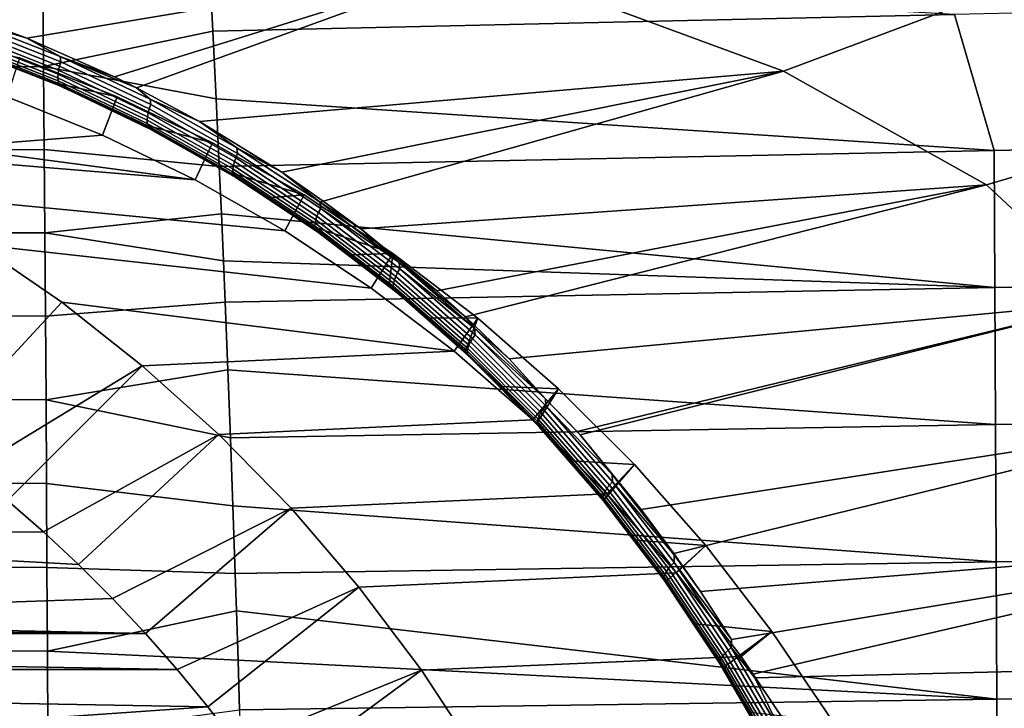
# Model space of a CAD drawing. Header units: metres. Extents: x -167 to 28, y -27 to 27.
# Tile 31 of 256: x -145 to -138, y 7 to 12. Entities that reach past the tile are written whole.
import ezdxf

# ---------------------------------------------------------------- set-up
doc = ezdxf.new("R2010")
doc.units = ezdxf.units.M
doc.layers.add('solid_12_065_021_XXX', color=7, linetype='CONTINUOUS')

msp = doc.modelspace()

# ---------------------------------------------------------------- linework, layer by layer
at = {"layer": 'solid_12_065_021_XXX'}
for points in [[(-139.667969, 11.550595, 105.799553), (-141.827957, 12.346536, 106.775726), (-139.469971, 13.261095, 106.316895), (-137.196182, 12.47517, 105.284172)], [(-138.19632, 10.725477, 105.053444), (-139.667969, 11.550595, 105.799553), (-137.196182, 12.47517, 105.284172), (-134.973984, 11.675848, 104.269852)], [(-145.154968, 11.790005, 107.70285), (-145.806641, 12.027857, 107.992012), (-141.827957, 12.346536, 106.775726)], [(-144.519577, 11.508449, 107.406425), (-145.154968, 11.790005, 107.70285), (-141.827957, 12.346536, 106.775726)], [(-144.360077, 11.429529, 107.329712), (-144.519577, 11.508449, 107.406425), (-141.827957, 12.346536, 106.775726)], [(-143.902878, 11.183817, 107.104591), (-144.360077, 11.429529, 107.329712), (-141.827957, 12.346536, 106.775726), (-139.667969, 11.550595, 105.799553)], [(-145.033051, 11.583775, 124.227928), (-143.805084, 11.839103, 123.86731), (-143.826889, 12.270613, 123.80896), (-145.038376, 12.185136, 124.143059)], [(-143.826889, 12.270613, 123.80896), (-143.805084, 11.839103, 123.86731), (-138.427948, 11.961018, 122.414429)], [(-146.278015, 11.577846, 124.550369), (-145.033051, 11.583775, 124.227928), (-145.038376, 12.185136, 124.143059), (-146.258469, 12.174852, 124.46212)], [(-138.427948, 11.961018, 122.414429), (-138.140152, 10.975656, 122.487465), (-132.521805, 11.093554, 120.982903), (-133.050812, 12.083364, 120.961563)], [(-145.585815, 11.919989, 107.888206), (-145.806641, 12.027857, 107.992012), (-145.154968, 11.790005, 107.70285)], [(-138.427948, 11.961018, 122.414429), (-143.805084, 11.839103, 123.86731), (-143.781281, 11.348824, 123.93103), (-138.140152, 10.975656, 122.487465)], [(-145.581863, 11.882816, 107.8843), (-144.907135, 11.617744, 107.579094), (-144.916946, 11.586424, 107.587349), (-145.589859, 11.850822, 107.891907)], [(-145.585815, 11.919989, 107.888206), (-145.154968, 11.790005, 107.70285), (-144.91153, 11.656343, 107.583725)], [(-145.585815, 11.919989, 107.888206), (-144.91153, 11.656343, 107.583725), (-144.907135, 11.617744, 107.579094), (-145.581863, 11.882816, 107.8843)], [(-145.595261, 11.819886, 107.90451), (-144.924026, 11.556079, 107.600555), (-144.928177, 11.527579, 107.618324), (-145.597931, 11.790893, 107.921761)], [(-145.597931, 11.790893, 107.921761), (-144.928177, 11.527579, 107.618324), (-144.929291, 11.50174, 107.640144), (-145.597809, 11.764673, 107.943153)], [(-145.589859, 11.850822, 107.891907), (-144.916946, 11.586424, 107.587349), (-144.924026, 11.556079, 107.600555), (-145.595261, 11.819886, 107.90451)], [(-144.91153, 11.656343, 107.583725), (-145.154968, 11.790005, 107.70285), (-144.519577, 11.508449, 107.406425)], [(-145.033051, 11.583775, 124.227928), (-143.781281, 11.348824, 123.93103), (-143.805084, 11.839103, 123.86731)], [(-145.633987, 11.724227, 108.121284), (-144.972488, 11.469578, 107.822975), (-144.498413, 11.363818, 108.353874), (-145.206177, 11.647292, 108.611488)], [(-145.570404, 11.700911, 108.056618), (-144.972488, 11.469578, 107.822975), (-145.633987, 11.724227, 108.121284)], [(-145.597809, 11.764673, 107.943153), (-144.929291, 11.50174, 107.640144), (-144.927338, 11.4793, 107.665405), (-145.594864, 11.741978, 107.968086)], [(-145.594864, 11.741978, 107.968086), (-144.927338, 11.4793, 107.665405), (-144.922363, 11.460903, 107.693367), (-145.589203, 11.723456, 107.995834)], [(-145.589203, 11.723456, 107.995834), (-144.922363, 11.460903, 107.693367), (-144.914474, 11.447039, 107.723343), (-145.580948, 11.709599, 108.025719)], [(-145.580948, 11.709599, 108.025719), (-144.914474, 11.447039, 107.723343), (-144.903992, 11.438205, 107.754219), (-145.570404, 11.700911, 108.056618)], [(-145.570404, 11.700911, 108.056618), (-144.903992, 11.438205, 107.754219), (-144.972488, 11.469578, 107.822975)], [(-145.296661, 11.363161, 108.644417), (-145.206177, 11.647292, 108.611488), (-144.498413, 11.363818, 108.353874), (-144.606033, 11.086544, 108.393051)], [(-144.91153, 11.656343, 107.583725), (-144.519577, 11.508449, 107.406425), (-144.360077, 11.429529, 107.329712)], [(-144.91153, 11.656343, 107.583725), (-144.360077, 11.429529, 107.329712), (-144.25914, 11.347338, 107.273643)], [(-144.91153, 11.656343, 107.583725), (-144.25914, 11.347338, 107.273643), (-144.254486, 11.307092, 107.268265), (-144.907135, 11.617744, 107.579094)], [(-137.286133, 9.876492, 104.504059), (-138.19632, 10.725477, 105.053444), (-134.973984, 11.675848, 104.269852), (-133.385345, 10.847661, 103.468231)], [(-146.296768, 10.979035, 124.634285), (-145.028091, 10.981198, 124.308563), (-145.033051, 11.583775, 124.227928), (-146.278015, 11.577846, 124.550369)], [(-145.033051, 11.583775, 124.227928), (-145.028091, 10.981198, 124.308563), (-143.758484, 10.858085, 123.992065), (-143.781281, 11.348824, 123.93103)], [(-144.916946, 11.586424, 107.587349), (-144.266068, 11.276563, 107.277161), (-144.274796, 11.246916, 107.290947), (-144.924026, 11.556079, 107.600555)], [(-144.907135, 11.617744, 107.579094), (-144.254486, 11.307092, 107.268265), (-144.266068, 11.276563, 107.277161), (-144.916946, 11.586424, 107.587349)], [(-144.928177, 11.527579, 107.618324), (-144.280426, 11.219001, 107.309235), (-144.282806, 11.193616, 107.331482), (-144.929291, 11.50174, 107.640144)], [(-144.929291, 11.50174, 107.640144), (-144.282806, 11.193616, 107.331482), (-144.28186, 11.171489, 107.357071), (-144.927338, 11.4793, 107.665405)], [(-144.924026, 11.556079, 107.600555), (-144.274796, 11.246916, 107.290947), (-144.280426, 11.219001, 107.309235), (-144.928177, 11.527579, 107.618324)], [(-143.306473, 10.816604, 106.799042), (-143.902878, 11.183817, 107.104591), (-139.667969, 11.550595, 105.799553)], [(-143.004379, 10.608543, 106.639008), (-143.306473, 10.816604, 106.799042), (-139.667969, 11.550595, 105.799553)], [(-142.732025, 10.407131, 106.491631), (-143.004379, 10.608543, 106.639008), (-139.667969, 11.550595, 105.799553), (-138.19632, 10.725477, 105.053444)], [(-144.972488, 11.469578, 107.822975), (-144.328674, 11.168818, 107.517128), (-143.808884, 11.031343, 108.102913), (-144.498413, 11.363818, 108.353874)], [(-144.903992, 11.438205, 107.754219), (-144.328674, 11.168818, 107.517128), (-144.972488, 11.469578, 107.822975)], [(-144.927338, 11.4793, 107.665405), (-144.28186, 11.171489, 107.357071), (-144.277603, 11.153253, 107.385262), (-144.922363, 11.460903, 107.693367)], [(-144.922363, 11.460903, 107.693367), (-144.277603, 11.153253, 107.385262), (-144.270142, 11.139394, 107.415344), (-144.914474, 11.447039, 107.723343)], [(-144.914474, 11.447039, 107.723343), (-144.270142, 11.139394, 107.415344), (-144.259766, 11.130405, 107.446213), (-144.903992, 11.438205, 107.754219)], [(-144.903992, 11.438205, 107.754219), (-144.259766, 11.130405, 107.446213), (-144.328674, 11.168818, 107.517128)], [(-144.25914, 11.347338, 107.273643), (-144.360077, 11.429529, 107.329712), (-143.902878, 11.183817, 107.104591)], [(-145.715698, 11, 104.748932), (-146.378082, 11.281137, 104.990013), (-145.296661, 11.363161, 108.644417), (-144.606033, 11.086544, 108.393051)], [(-144.606033, 11.086544, 108.393051), (-144.498413, 11.363818, 108.353874), (-143.808884, 11.031343, 108.102913), (-143.933929, 10.762477, 108.148422)], [(-144.254486, 11.307092, 107.268265), (-143.625977, 10.952312, 106.954056), (-143.639282, 10.922689, 106.963577), (-144.266068, 11.276563, 107.277161)], [(-144.25914, 11.347338, 107.273643), (-143.902878, 11.183817, 107.104591), (-143.630676, 10.994409, 106.960159)], [(-144.25914, 11.347338, 107.273643), (-143.630676, 10.994409, 106.960159), (-143.625977, 10.952312, 106.954056), (-144.254486, 11.307092, 107.268265)], [(-143.781281, 11.348824, 123.93103), (-143.758484, 10.858085, 123.992065), (-138.140152, 10.975656, 122.487465)], [(-144.280426, 11.219001, 107.309235), (-143.656723, 10.866613, 106.996735), (-143.66037, 10.841766, 107.019417), (-144.282806, 11.193616, 107.331482)], [(-144.274796, 11.246916, 107.290947), (-143.649628, 10.893848, 106.977943), (-143.656723, 10.866613, 106.996735), (-144.280426, 11.219001, 107.309235)], [(-144.266068, 11.276563, 107.277161), (-143.639282, 10.922689, 106.963577), (-143.649628, 10.893848, 106.977943), (-144.274796, 11.246916, 107.290947)], [(-144.328674, 11.168818, 107.517128), (-143.704803, 10.822377, 107.205727), (-143.142197, 10.652112, 107.86026), (-143.808884, 11.031343, 108.102913)], [(-144.259766, 11.130405, 107.446213), (-143.704803, 10.822377, 107.205727), (-144.328674, 11.168818, 107.517128)], [(-144.282806, 11.193616, 107.331482), (-143.66037, 10.841766, 107.019417), (-143.660446, 10.820017, 107.045341), (-144.28186, 11.171489, 107.357071)], [(-144.28186, 11.171489, 107.357071), (-143.660446, 10.820017, 107.045341), (-143.656967, 10.801988, 107.073769), (-144.277603, 11.153253, 107.385262)], [(-144.277603, 11.153253, 107.385262), (-143.656967, 10.801988, 107.073769), (-143.649994, 10.788161, 107.103973), (-144.270142, 11.139394, 107.415344)], [(-144.270142, 11.139394, 107.415344), (-143.649994, 10.788161, 107.103973), (-143.639786, 10.779026, 107.134865), (-144.259766, 11.130405, 107.446213)], [(-143.630676, 10.994409, 106.960159), (-143.902878, 11.183817, 107.104591), (-143.306473, 10.816604, 106.799042)], [(-145.715698, 11, 104.748932), (-144.606033, 11.086544, 108.393051), (-143.933929, 10.762477, 108.148422)], [(-144.259766, 11.130405, 107.446213), (-143.639786, 10.779026, 107.134865), (-143.704803, 10.822377, 107.205727)], [(-132.521805, 11.093554, 120.982903), (-138.140152, 10.975656, 122.487465), (-138.135132, 9.982501, 122.62365), (-132.554337, 10.089643, 121.141312)], [(-146.80275, 11, 101.762291), (-143.933929, 10.762477, 108.148422), (-143.283173, 10.392313, 107.911568), (-146.146637, 10.668427, 101.523483)], [(-146.80275, 11, 101.762291), (-145.715698, 11, 104.748932), (-143.933929, 10.762477, 108.148422)], [(-143.933929, 10.762477, 108.148422), (-143.808884, 11.031343, 108.102913), (-143.142197, 10.652112, 107.86026), (-143.283173, 10.392313, 107.911568)], [(-146.314697, 10.378509, 124.713844), (-145.023483, 10.377467, 124.384949), (-145.028091, 10.981198, 124.308563), (-146.296768, 10.979035, 124.634285)], [(-145.028091, 10.981198, 124.308563), (-145.023483, 10.377467, 124.384949), (-143.74321, 10.5162, 124.032967), (-143.758484, 10.858085, 123.992065)], [(-138.140152, 10.975656, 122.487465), (-143.758484, 10.858085, 123.992065), (-143.74321, 10.5162, 124.032967), (-138.135132, 9.982501, 122.62365)], [(-143.625977, 10.952312, 106.954056), (-143.02356, 10.554933, 106.638817), (-143.038559, 10.526331, 106.648941), (-143.639282, 10.922689, 106.963577)], [(-143.630676, 10.994409, 106.960159), (-143.306473, 10.816604, 106.799042), (-143.028091, 10.599068, 106.645599)], [(-143.630676, 10.994409, 106.960159), (-143.028091, 10.599068, 106.645599), (-143.02356, 10.554933, 106.638817), (-143.625977, 10.952312, 106.954056)], [(-143.656723, 10.866613, 106.996735), (-143.059036, 10.47195, 106.683167), (-143.06395, 10.447727, 106.706284), (-143.66037, 10.841766, 107.019417)], [(-143.649628, 10.893848, 106.977943), (-143.050491, 10.498404, 106.663872), (-143.059036, 10.47195, 106.683167), (-143.656723, 10.866613, 106.996735)], [(-143.639282, 10.922689, 106.963577), (-143.038559, 10.526331, 106.648941), (-143.050491, 10.498404, 106.663872), (-143.649628, 10.893848, 106.977943)], [(-143.704803, 10.822377, 107.205727), (-143.401093, 10.632236, 107.048653), (-143.142197, 10.652112, 107.86026)], [(-143.639786, 10.779026, 107.134865), (-143.401093, 10.632236, 107.048653), (-143.704803, 10.822377, 107.205727)], [(-143.66037, 10.841766, 107.019417), (-143.06395, 10.447727, 106.706284), (-143.065079, 10.42643, 106.732559), (-143.660446, 10.820017, 107.045341)], [(-143.660446, 10.820017, 107.045341), (-143.065079, 10.42643, 106.732559), (-143.062408, 10.408668, 106.761238), (-143.656967, 10.801988, 107.073769)], [(-143.656967, 10.801988, 107.073769), (-143.062408, 10.408668, 106.761238), (-143.055969, 10.394916, 106.791595), (-143.649994, 10.788161, 107.103973)], [(-143.649994, 10.788161, 107.103973), (-143.055969, 10.394916, 106.791595), (-143.046021, 10.385655, 106.822533), (-143.639786, 10.779026, 107.134865)], [(-143.028091, 10.599068, 106.645599), (-143.306473, 10.816604, 106.799042), (-143.004379, 10.608543, 106.639008)], [(-143.639786, 10.779026, 107.134865), (-143.046021, 10.385655, 106.822533), (-143.401093, 10.632236, 107.048653)], [(-142.181595, 9.956111, 106.184639), (-142.732025, 10.407131, 106.491631), (-138.19632, 10.725477, 105.053444)], [(-141.973404, 9.768765, 106.0653), (-142.181595, 9.956111, 106.184639), (-138.19632, 10.725477, 105.053444)], [(-141.65773, 9.465207, 105.880898), (-141.973404, 9.768765, 106.0653), (-138.19632, 10.725477, 105.053444), (-137.286133, 9.876492, 104.504059)], [(-146.146637, 10.668427, 101.523483), (-143.283173, 10.392313, 107.911568), (-142.656509, 9.977626, 107.683479), (-145.511917, 10.29258, 101.292465)], [(-143.401093, 10.632236, 107.048653), (-143.103256, 10.430947, 106.89106), (-142.500244, 10.227306, 107.626602), (-143.142197, 10.652112, 107.86026)], [(-143.283173, 10.392313, 107.911568), (-143.142197, 10.652112, 107.86026), (-142.500244, 10.227306, 107.626602), (-142.656509, 9.977626, 107.683479)], [(-143.046021, 10.385655, 106.822533), (-143.103256, 10.430947, 106.89106), (-143.401093, 10.632236, 107.048653)], [(-143.028091, 10.599068, 106.645599), (-143.004379, 10.608543, 106.639008), (-142.732025, 10.407131, 106.491631)], [(-143.028091, 10.599068, 106.645599), (-142.732025, 10.407131, 106.491631), (-142.453323, 10.162845, 106.332298)], [(-143.028091, 10.599068, 106.645599), (-142.453323, 10.162845, 106.332298), (-143.02356, 10.554933, 106.638817)], [(-145.023483, 10.377467, 124.384949), (-143.728409, 10.174138, 124.072556), (-143.74321, 10.5162, 124.032967)], [(-143.74321, 10.5162, 124.032967), (-143.728409, 10.174138, 124.072556), (-138.135132, 9.982501, 122.62365)], [(-143.050491, 10.498404, 106.663872), (-142.479279, 10.062126, 106.351097), (-142.489258, 10.036557, 106.370895), (-143.059036, 10.47195, 106.683167)], [(-143.038559, 10.526331, 106.648941), (-142.46579, 10.08903, 106.335617), (-142.479279, 10.062126, 106.351097), (-143.050491, 10.498404, 106.663872)], [(-143.02356, 10.554933, 106.638817), (-142.449188, 10.1165, 106.324905), (-142.46579, 10.08903, 106.335617), (-143.038559, 10.526331, 106.648941)], [(-142.453323, 10.162845, 106.332298), (-142.449188, 10.1165, 106.324905), (-143.02356, 10.554933, 106.638817)], [(-143.103256, 10.430947, 106.89106), (-142.8116, 10.218629, 106.733192), (-142.500244, 10.227306, 107.626602)], [(-143.046021, 10.385655, 106.822533), (-142.8116, 10.218629, 106.733192), (-143.103256, 10.430947, 106.89106)], [(-143.06395, 10.447727, 106.706284), (-142.495438, 10.013057, 106.394455), (-142.497635, 9.992298, 106.421089), (-143.065079, 10.42643, 106.732559)], [(-143.065079, 10.42643, 106.732559), (-142.497635, 9.992298, 106.421089), (-142.495804, 9.974874, 106.450043), (-143.062408, 10.408668, 106.761238)], [(-143.059036, 10.47195, 106.683167), (-142.489258, 10.036557, 106.370895), (-142.495438, 10.013057, 106.394455), (-143.06395, 10.447727, 106.706284)], [(-146.331741, 9.776357, 124.789009), (-145.019211, 9.772643, 124.457062), (-145.023483, 10.377467, 124.384949), (-146.314697, 10.378509, 124.713844)], [(-145.023483, 10.377467, 124.384949), (-145.019211, 9.772643, 124.457062), (-143.715912, 9.875556, 124.106033), (-143.728409, 10.174138, 124.072556)], [(-143.062408, 10.408668, 106.761238), (-142.495804, 9.974874, 106.450043), (-142.489975, 9.961253, 106.48056), (-143.055969, 10.394916, 106.791595)], [(-143.055969, 10.394916, 106.791595), (-142.489975, 9.961253, 106.48056), (-142.480347, 9.951907, 106.511581), (-143.046021, 10.385655, 106.822533)], [(-143.046021, 10.385655, 106.822533), (-142.480347, 9.951907, 106.511581), (-142.8116, 10.218629, 106.733192)], [(-142.453323, 10.162845, 106.332298), (-142.732025, 10.407131, 106.491631), (-142.181595, 9.956111, 106.184639)], [(-145.839218, 8.862786, 100.643593), (-146.120651, 9.061091, 100.746025), (-145.511917, 10.29258, 101.292465), (-144.901245, 9.874012, 101.070198)], [(-145.511917, 10.29258, 101.292465), (-142.656509, 9.977626, 107.683479), (-142.056717, 9.52023, 107.465172), (-144.901245, 9.874012, 101.070198)], [(-142.8116, 10.218629, 106.733192), (-142.526428, 9.995447, 106.575478), (-142.500244, 10.227306, 107.626602)], [(-142.480347, 9.951907, 106.511581), (-142.526428, 9.995447, 106.575478), (-142.8116, 10.218629, 106.733192)], [(-142.656509, 9.977626, 107.683479), (-142.500244, 10.227306, 107.626602), (-141.884903, 9.758073, 107.402641), (-142.056717, 9.52023, 107.465172)], [(-142.526428, 9.995447, 106.575478), (-142.248077, 9.761599, 106.418228), (-141.884903, 9.758073, 107.402641), (-142.500244, 10.227306, 107.626602)], [(-143.728409, 10.174138, 124.072556), (-143.715912, 9.875556, 124.106033), (-138.135132, 9.982501, 122.62365)], [(-142.453323, 10.162845, 106.332298), (-142.181595, 9.956111, 106.184639), (-141.973404, 9.768765, 106.0653)], [(-142.453323, 10.162845, 106.332298), (-141.973404, 9.768765, 106.0653), (-141.907867, 9.687441, 106.02272)], [(-142.453323, 10.162845, 106.332298), (-141.907867, 9.687441, 106.02272), (-142.449188, 10.1165, 106.324905)], [(-142.46579, 10.08903, 106.335617), (-141.922516, 9.61251, 106.026108), (-141.9375, 9.586739, 106.042122), (-142.479279, 10.062126, 106.351097)], [(-142.449188, 10.1165, 106.324905), (-141.904343, 9.638739, 106.014832), (-141.922516, 9.61251, 106.026108), (-142.46579, 10.08903, 106.335617)], [(-141.907867, 9.687441, 106.02272), (-141.904343, 9.638739, 106.014832), (-142.449188, 10.1165, 106.324905)], [(-132.554337, 10.089643, 121.141312), (-138.135132, 9.982501, 122.62365), (-138.130081, 8.988125, 122.74662), (-132.582779, 9.084651, 121.284081)], [(-142.480347, 9.951907, 106.511581), (-142.248077, 9.761599, 106.418228), (-142.526428, 9.995447, 106.575478)], [(-142.495438, 10.013057, 106.394455), (-141.956314, 9.539488, 106.086411), (-141.95961, 9.519361, 106.113419), (-142.497635, 9.992298, 106.421089)], [(-142.489258, 10.036557, 106.370895), (-141.948883, 9.562163, 106.062416), (-141.956314, 9.539488, 106.086411), (-142.495438, 10.013057, 106.394455)], [(-142.479279, 10.062126, 106.351097), (-141.9375, 9.586739, 106.042122), (-141.948883, 9.562163, 106.062416), (-142.489258, 10.036557, 106.370895)], [(-138.135132, 9.982501, 122.62365), (-143.715912, 9.875556, 124.106033), (-143.696136, 9.383844, 124.158966), (-138.130081, 8.988125, 122.74662)], [(-142.497635, 9.992298, 106.421089), (-141.95961, 9.519361, 106.113419), (-141.958649, 9.502358, 106.142662), (-142.495804, 9.974874, 106.450043)], [(-142.495804, 9.974874, 106.450043), (-141.958649, 9.502358, 106.142662), (-141.953461, 9.48894, 106.173386), (-142.489975, 9.961253, 106.48056)], [(-142.489975, 9.961253, 106.48056), (-141.953461, 9.48894, 106.173386), (-141.944229, 9.479564, 106.204521), (-142.480347, 9.951907, 106.511581)], [(-142.480347, 9.951907, 106.511581), (-141.944229, 9.479564, 106.204521), (-142.248077, 9.761599, 106.418228)], [(-145.839218, 8.862786, 100.643593), (-144.901245, 9.874012, 101.070198), (-144.317169, 9.41448, 100.857613), (-145.564117, 8.654542, 100.543465)], [(-145.015274, 9.166786, 124.524895), (-143.696136, 9.383844, 124.158966), (-143.715912, 9.875556, 124.106033), (-145.019211, 9.772643, 124.457062)], [(-144.317169, 9.41448, 100.857613), (-144.901245, 9.874012, 101.070198), (-142.056717, 9.52023, 107.465172)], [(-141.393036, 9.174644, 105.719406), (-141.65773, 9.465207, 105.880898), (-137.286133, 9.876492, 104.504059), (-141.162994, 8.93656, 105.583458)], [(-141.142563, 8.91318, 105.570938), (-141.162994, 8.93656, 105.583458), (-137.286133, 9.876492, 104.504059)], [(-140.699753, 8.372661, 105.295403), (-141.142563, 8.91318, 105.570938), (-137.286133, 9.876492, 104.504059), (-136.556015, 9.014599, 104.029945)], [(-146.3479, 9.172668, 124.859749), (-145.015274, 9.166786, 124.524895), (-145.019211, 9.772643, 124.457062), (-146.331741, 9.776357, 124.789009)], [(-142.248077, 9.761599, 106.418228), (-141.976913, 9.517331, 106.261879), (-141.884903, 9.758073, 107.402641)], [(-141.944229, 9.479564, 106.204521), (-141.976913, 9.517331, 106.261879), (-142.248077, 9.761599, 106.418228)], [(-142.056717, 9.52023, 107.465172), (-141.884903, 9.758073, 107.402641), (-141.300339, 9.247525, 107.189873), (-141.486343, 9.022094, 107.257576)], [(-141.976913, 9.517331, 106.261879), (-141.713242, 9.262934, 106.106888), (-141.300339, 9.247525, 107.189873), (-141.884903, 9.758073, 107.402641)], [(-141.907867, 9.687441, 106.02272), (-141.973404, 9.768765, 106.0653), (-141.65773, 9.465207, 105.880898)], [(-141.904343, 9.638739, 106.014832), (-141.390366, 9.123452, 105.711159), (-141.410034, 9.098571, 105.722977), (-141.922516, 9.61251, 106.026108)], [(-141.907867, 9.687441, 106.02272), (-141.65773, 9.465207, 105.880898), (-141.393036, 9.174644, 105.719406)], [(-141.907867, 9.687441, 106.02272), (-141.393036, 9.174644, 105.719406), (-141.904343, 9.638739, 106.014832)], [(-141.393036, 9.174644, 105.719406), (-141.390366, 9.123452, 105.711159), (-141.904343, 9.638739, 106.014832)], [(-141.9375, 9.586739, 106.042122), (-141.426468, 9.074043, 105.73951), (-141.439224, 9.050572, 105.760292), (-141.948883, 9.562163, 106.062416)], [(-141.922516, 9.61251, 106.026108), (-141.410034, 9.098571, 105.722977), (-141.426468, 9.074043, 105.73951), (-141.9375, 9.586739, 106.042122)], [(-143.762146, 8.915923, 100.655602), (-144.317169, 9.41448, 100.857613), (-142.056717, 9.52023, 107.465172), (-141.486343, 9.022094, 107.257576)], [(-141.944229, 9.479564, 106.204521), (-141.713242, 9.262934, 106.106888), (-141.976913, 9.517331, 106.261879)], [(-141.956314, 9.539488, 106.086411), (-141.447906, 9.02883, 105.784729), (-141.452286, 9.009438, 105.812119), (-141.95961, 9.519361, 106.113419)], [(-141.95961, 9.519361, 106.113419), (-141.452286, 9.009438, 105.812119), (-141.45224, 8.992952, 105.841667), (-141.958649, 9.502358, 106.142662)], [(-141.958649, 9.502358, 106.142662), (-141.45224, 8.992952, 105.841667), (-141.447739, 8.979818, 105.87262), (-141.953461, 9.48894, 106.173386)], [(-141.948883, 9.562163, 106.062416), (-141.439224, 9.050572, 105.760292), (-141.447906, 9.02883, 105.784729), (-141.956314, 9.539488, 106.086411)], [(-141.953461, 9.48894, 106.173386), (-141.447739, 8.979818, 105.87262), (-141.43895, 8.970482, 105.903893), (-141.944229, 9.479564, 106.204521)], [(-141.944229, 9.479564, 106.204521), (-141.43895, 8.970482, 105.903893), (-141.713242, 9.262934, 106.106888)], [(-145.564117, 8.654542, 100.543465), (-144.317169, 9.41448, 100.857613), (-145.295578, 8.43651, 100.445717)], [(-145.295578, 8.43651, 100.445717), (-144.317169, 9.41448, 100.857613), (-143.762146, 8.915923, 100.655602), (-145.034225, 8.209243, 100.350601)], [(-145.015274, 9.166786, 124.524895), (-143.677368, 8.891763, 124.209206), (-143.696136, 9.383844, 124.158966)], [(-143.696136, 9.383844, 124.158966), (-143.677368, 8.891763, 124.209206), (-138.130081, 8.988125, 122.74662)], [(-141.713242, 9.262934, 106.106888), (-141.457382, 8.99867, 105.95356), (-141.300339, 9.247525, 107.189873)], [(-141.43895, 8.970482, 105.903893), (-141.457382, 8.99867, 105.95356), (-141.713242, 9.262934, 106.106888)], [(-141.486343, 9.022094, 107.257576), (-141.300339, 9.247525, 107.189873), (-140.748703, 8.697726, 106.989098), (-140.947754, 8.48528, 107.061546)], [(-141.457382, 8.99867, 105.95356), (-141.209625, 8.724886, 105.802406), (-140.748703, 8.697726, 106.989098), (-141.300339, 9.247525, 107.189873)], [(-146.363113, 8.567533, 124.926041), (-145.011627, 8.55996, 124.588417), (-145.015274, 9.166786, 124.524895), (-146.3479, 9.172668, 124.859749)], [(-145.015274, 9.166786, 124.524895), (-145.011627, 8.55996, 124.588417), (-143.659622, 8.399364, 124.256737), (-143.677368, 8.891763, 124.209206)], [(-141.393036, 9.174644, 105.719406), (-141.162994, 8.93656, 105.583458), (-141.142563, 8.91318, 105.570938)], [(-141.390366, 9.123452, 105.711159), (-141.393036, 9.174644, 105.719406), (-141.142563, 8.91318, 105.570938), (-140.910187, 8.626249, 105.424889)], [(-141.426468, 9.074043, 105.73951), (-140.947525, 8.525849, 105.445824), (-140.961594, 8.503596, 105.467087), (-141.439224, 9.050572, 105.760292)], [(-141.410034, 9.098571, 105.722977), (-140.929688, 8.549024, 105.428787), (-140.947525, 8.525849, 105.445824), (-141.426468, 9.074043, 105.73951)], [(-141.390366, 9.123452, 105.711159), (-140.908615, 8.572455, 105.416451), (-140.929688, 8.549024, 105.428787), (-141.410034, 9.098571, 105.722977)], [(-140.910187, 8.626249, 105.424889), (-140.908615, 8.572455, 105.416451), (-141.390366, 9.123452, 105.711159)], [(-132.582779, 9.084651, 121.284081), (-138.130081, 8.988125, 122.74662), (-138.125153, 7.992527, 122.856461), (-132.607422, 8.07844, 121.411407)], [(-143.238419, 8.380363, 100.464981), (-143.762146, 8.915923, 100.655602), (-141.486343, 9.022094, 107.257576), (-140.947754, 8.48528, 107.061546)], [(-141.43895, 8.970482, 105.903893), (-141.209625, 8.724886, 105.802406), (-141.457382, 8.99867, 105.95356)], [(-141.447906, 9.02883, 105.784729), (-140.971497, 8.482901, 105.491959), (-140.976974, 8.464355, 105.51973), (-141.452286, 9.009438, 105.812119)], [(-141.452286, 9.009438, 105.812119), (-140.976974, 8.464355, 105.51973), (-140.977829, 8.44849, 105.549614), (-141.45224, 8.992952, 105.841667)], [(-141.439224, 9.050572, 105.760292), (-140.961594, 8.503596, 105.467087), (-140.971497, 8.482901, 105.491959), (-141.447906, 9.02883, 105.784729)], [(-140.462326, 8.053007, 105.144142), (-140.699753, 8.372661, 105.295403), (-136.556015, 9.014599, 104.029945)], [(-140.269974, 7.776436, 105.019775), (-140.462326, 8.053007, 105.144142), (-136.556015, 9.014599, 104.029945), (-135.703903, 8.147005, 103.531372)], [(-138.130081, 8.988125, 122.74662), (-143.677368, 8.891763, 124.209206), (-143.659622, 8.399364, 124.256737), (-138.125153, 7.992527, 122.856461)], [(-141.45224, 8.992952, 105.841667), (-140.977829, 8.44849, 105.549614), (-140.97406, 8.435738, 105.580811), (-141.447739, 8.979818, 105.87262)], [(-141.447739, 8.979818, 105.87262), (-140.97406, 8.435738, 105.580811), (-140.96579, 8.426524, 105.612267), (-141.43895, 8.970482, 105.903893)], [(-141.43895, 8.970482, 105.903893), (-140.96579, 8.426524, 105.612267), (-141.209625, 8.724886, 105.802406)], [(-145.034225, 8.209243, 100.350601), (-143.762146, 8.915923, 100.655602), (-144.780212, 7.972842, 100.258141)], [(-144.533585, 7.727372, 100.168381), (-144.780212, 7.972842, 100.258141), (-143.762146, 8.915923, 100.655602), (-143.238419, 8.380363, 100.464981)], [(-140.910187, 8.626249, 105.424889), (-141.142563, 8.91318, 105.570938), (-140.699753, 8.372661, 105.295403)], [(-141.209625, 8.724886, 105.802406), (-140.970261, 8.441921, 105.653801), (-140.748703, 8.697726, 106.989098)], [(-140.96579, 8.426524, 105.612267), (-140.970261, 8.441921, 105.653801), (-141.209625, 8.724886, 105.802406)], [(-140.970261, 8.441921, 105.653801), (-140.739548, 8.150126, 105.508087), (-140.231323, 8.109874, 106.800781), (-140.748703, 8.697726, 106.989098)], [(-140.947754, 8.48528, 107.061546), (-140.748703, 8.697726, 106.989098), (-140.231323, 8.109874, 106.800781), (-140.443314, 7.91213, 106.877945)], [(-146.37735, 7.96104, 124.987854), (-145.00827, 7.952225, 124.647614), (-145.011627, 8.55996, 124.588417), (-146.363113, 8.567533, 124.926041)], [(-140.908615, 8.572455, 105.416451), (-140.460251, 7.987682, 105.133255), (-140.482666, 7.965801, 105.146072), (-140.929688, 8.549024, 105.428787)], [(-140.910187, 8.626249, 105.424889), (-140.699753, 8.372661, 105.295403), (-140.462326, 8.053007, 105.144142)], [(-140.908615, 8.572455, 105.416451), (-140.910187, 8.626249, 105.424889), (-140.462326, 8.053007, 105.144142), (-140.460495, 8.044164, 105.141678)], [(-140.460495, 8.044164, 105.141678), (-140.460251, 7.987682, 105.133255), (-140.908615, 8.572455, 105.416451)], [(-145.011627, 8.55996, 124.588417), (-145.00827, 7.952225, 124.647614), (-143.642883, 7.906705, 124.301567), (-143.659622, 8.399364, 124.256737)], [(-140.961594, 8.503596, 105.467087), (-140.517166, 7.923166, 105.185318), (-140.528259, 7.903634, 105.210625), (-140.971497, 8.482901, 105.491959)], [(-140.947525, 8.525849, 105.445824), (-140.501816, 7.944088, 105.163589), (-140.517166, 7.923166, 105.185318), (-140.961594, 8.503596, 105.467087)], [(-140.929688, 8.549024, 105.428787), (-140.482666, 7.965801, 105.146072), (-140.501816, 7.944088, 105.163589), (-140.947525, 8.525849, 105.445824)], [(-148.653748, 8.186715, 101.667992), (-149.188965, 8.37952, 101.862801), (-145.295578, 8.43651, 100.445717), (-145.034225, 8.209243, 100.350601)], [(-142.748138, 7.809983, 100.28653), (-143.238419, 8.380363, 100.464981), (-140.947754, 8.48528, 107.061546), (-140.443314, 7.91213, 106.877945)], [(-140.976974, 8.464355, 105.51973), (-140.534805, 7.886051, 105.238792), (-140.536591, 7.87092, 105.269012), (-140.977829, 8.44849, 105.549614)], [(-140.977829, 8.44849, 105.549614), (-140.536591, 7.87092, 105.269012), (-140.533569, 7.858654, 105.300476), (-140.97406, 8.435738, 105.580811)], [(-140.971497, 8.482901, 105.491959), (-140.528259, 7.903634, 105.210625), (-140.534805, 7.886051, 105.238792), (-140.976974, 8.464355, 105.51973)], [(-140.97406, 8.435738, 105.580811), (-140.533569, 7.858654, 105.300476), (-140.525833, 7.849659, 105.332138), (-140.96579, 8.426524, 105.612267)], [(-140.96579, 8.426524, 105.612267), (-140.739548, 8.150126, 105.508087), (-140.970261, 8.441921, 105.653801)], [(-140.96579, 8.426524, 105.612267), (-140.525833, 7.849659, 105.332138), (-140.739548, 8.150126, 105.508087)], [(-144.533585, 7.727372, 100.168381), (-143.238419, 8.380363, 100.464981), (-144.29483, 7.473298, 100.081482)], [(-144.064178, 7.210845, 99.997528), (-144.29483, 7.473298, 100.081482), (-143.238419, 8.380363, 100.464981), (-142.748138, 7.809983, 100.28653)], [(-143.659622, 8.399364, 124.256737), (-143.642883, 7.906705, 124.301567), (-138.125153, 7.992527, 122.856461)], [(-148.987442, 7.571649, 101.789452), (-148.653748, 8.186715, 101.667992), (-144.780212, 7.972842, 100.258141), (-144.533585, 7.727372, 100.168381)], [(-148.653748, 8.186715, 101.667992), (-145.034225, 8.209243, 100.350601), (-144.780212, 7.972842, 100.258141)], [(-140.739548, 8.150126, 105.508087), (-140.517746, 7.84996, 105.365807), (-140.231323, 8.109874, 106.800781)], [(-140.525833, 7.849659, 105.332138), (-140.517746, 7.84996, 105.365807), (-140.739548, 8.150126, 105.508087)], [(-140.044907, 7.430208, 104.872177), (-140.269974, 7.776436, 105.019775), (-135.703903, 8.147005, 103.531372)], [(-140.046371, 7.371182, 104.864075), (-140.044907, 7.430208, 104.872177), (-135.703903, 8.147005, 103.531372), (-139.891205, 7.177978, 104.770073)], [(-139.875336, 7.151129, 104.759468), (-139.891205, 7.177978, 104.770073), (-135.703903, 8.147005, 103.531372), (-135.211151, 7.264286, 103.172569)], [(-140.517746, 7.84996, 105.365807), (-140.305099, 7.541805, 105.227242), (-139.751404, 7.487547, 106.626106), (-140.231323, 8.109874, 106.800781)], [(-140.443314, 7.91213, 106.877945), (-140.231323, 8.109874, 106.800781), (-139.751404, 7.487547, 106.626106), (-139.97522, 7.30515, 106.707573)], [(-132.607422, 8.07844, 121.411407), (-138.125153, 7.992527, 122.856461), (-138.120132, 6.995918, 122.953148), (-132.627808, 7.071296, 121.523224)], [(-140.460495, 8.044164, 105.141678), (-140.462326, 8.053007, 105.144142), (-140.269974, 7.776436, 105.019775)], [(-140.460251, 7.987682, 105.133255), (-140.460495, 8.044164, 105.141678), (-140.269974, 7.776436, 105.019775), (-140.044907, 7.430208, 104.872177)], [(-146.390594, 7.353288, 125.045158), (-145.005203, 7.343646, 124.702477), (-145.00827, 7.952225, 124.647614), (-146.37735, 7.96104, 124.987854)], [(-145.00827, 7.952225, 124.647614), (-145.005203, 7.343646, 124.702477), (-143.634109, 7.63611, 124.325027), (-143.642883, 7.906705, 124.301567)], [(-138.125153, 7.992527, 122.856461), (-143.642883, 7.906705, 124.301567), (-143.634109, 7.63611, 124.325027), (-138.120132, 6.995918, 122.953148)], [(-140.501816, 7.944088, 105.163589), (-140.090424, 7.3308, 104.895325), (-140.106979, 7.311324, 104.917496), (-140.517166, 7.923166, 105.185318)], [(-140.482666, 7.965801, 105.146072), (-140.070023, 7.350945, 104.877342), (-140.090424, 7.3308, 104.895325), (-140.501816, 7.944088, 105.163589)], [(-140.460251, 7.987682, 105.133255), (-140.046371, 7.371182, 104.864075), (-140.070023, 7.350945, 104.877342), (-140.482666, 7.965801, 105.146072)], [(-140.460251, 7.987682, 105.133255), (-140.044907, 7.430208, 104.872177), (-140.046371, 7.371182, 104.864075)], [(-142.293381, 7.207198, 100.121017), (-142.748138, 7.809983, 100.28653), (-140.443314, 7.91213, 106.877945), (-139.97522, 7.30515, 106.707573)], [(-140.534805, 7.886051, 105.238792), (-140.126816, 7.276573, 104.971786), (-140.129501, 7.262293, 105.00235), (-140.536591, 7.87092, 105.269012)], [(-140.536591, 7.87092, 105.269012), (-140.129501, 7.262293, 105.00235), (-140.127243, 7.250625, 105.034103), (-140.533569, 7.858654, 105.300476)], [(-140.528259, 7.903634, 105.210625), (-140.119232, 7.293074, 104.94323), (-140.126816, 7.276573, 104.971786), (-140.534805, 7.886051, 105.238792)], [(-140.533569, 7.858654, 105.300476), (-140.127243, 7.250625, 105.034103), (-140.120087, 7.241951, 105.065987), (-140.525833, 7.849659, 105.332138)], [(-140.517166, 7.923166, 105.185318), (-140.106979, 7.311324, 104.917496), (-140.119232, 7.293074, 104.94323), (-140.528259, 7.903634, 105.210625)], [(-144.064178, 7.210845, 99.997528), (-142.748138, 7.809983, 100.28653), (-143.842026, 6.940525, 99.916672)], [(-143.628464, 6.662411, 99.838943), (-143.842026, 6.940525, 99.916672), (-142.748138, 7.809983, 100.28653), (-142.293381, 7.207198, 100.121017)], [(-140.525833, 7.849659, 105.332138), (-140.305099, 7.541805, 105.227242), (-140.517746, 7.84996, 105.365807)], [(-140.525833, 7.849659, 105.332138), (-140.120087, 7.241951, 105.065987), (-140.305099, 7.541805, 105.227242)], [(-148.987442, 7.571649, 101.789452), (-144.533585, 7.727372, 100.168381), (-144.29483, 7.473298, 100.081482)], [(-154.124954, 7.571649, 103.659348), (-144.29483, 7.473298, 100.081482), (-158.817551, 7.473298, 105.367317)], [(-154.124954, 7.571649, 103.659348), (-148.987442, 7.571649, 101.789452), (-144.29483, 7.473298, 100.081482)], [(-145.005203, 7.343646, 124.702477), (-143.623001, 7.278388, 124.354782), (-143.634109, 7.63611, 124.325027)], [(-143.634109, 7.63611, 124.325027), (-143.623001, 7.278388, 124.354782), (-138.120132, 6.995918, 122.953148)], [(-140.305099, 7.541805, 105.227242), (-140.101822, 7.226137, 105.092834), (-139.751404, 7.487547, 106.626106)], [(-140.120087, 7.241951, 105.065987), (-140.101822, 7.226137, 105.092834), (-140.305099, 7.541805, 105.227242)], [(-144.064178, 7.210845, 99.997528), (-159.048218, 7.210845, 105.451271), (-158.817551, 7.473298, 105.367317)], [(-144.29483, 7.473298, 100.081482), (-144.064178, 7.210845, 99.997528), (-158.817551, 7.473298, 105.367317)], [(-140.101822, 7.226137, 105.092834), (-139.908066, 6.903431, 104.963005), (-139.311188, 6.83382, 106.465881), (-139.751404, 7.487547, 106.626106)], [(-139.97522, 7.30515, 106.707573), (-139.751404, 7.487547, 106.626106), (-139.311188, 6.83382, 106.465881), (-139.54541, 6.666854, 106.551132)], [(-140.046371, 7.371182, 104.864075), (-139.66803, 6.72502, 104.61142), (-139.692825, 6.706518, 104.625114), (-140.070023, 7.350945, 104.877342)], [(-140.046371, 7.371182, 104.864075), (-139.891205, 7.177978, 104.770073), (-139.875336, 7.151129, 104.759468)], [(-140.046371, 7.371182, 104.864075), (-139.875336, 7.151129, 104.759468), (-139.66803, 6.72502, 104.61142)], [(-146.402832, 6.744381, 125.097946), (-145.002396, 6.734292, 124.752998), (-145.005203, 7.343646, 124.702477), (-146.390594, 7.353288, 125.045158)], [(-145.005203, 7.343646, 124.702477), (-145.002396, 6.734292, 124.752998), (-143.612427, 6.920525, 124.38311), (-143.623001, 7.278388, 124.354782)], [(-141.876099, 6.574573, 99.969131), (-142.293381, 7.207198, 100.121017), (-139.97522, 7.30515, 106.707573), (-139.54541, 6.666854, 106.551132)], [(-140.119232, 7.293074, 104.94323), (-139.745422, 6.653275, 104.692268), (-139.754013, 6.637977, 104.721214), (-140.126816, 7.276573, 104.971786)], [(-140.106979, 7.311324, 104.917496), (-139.732101, 6.670124, 104.666122), (-139.745422, 6.653275, 104.692268), (-140.119232, 7.293074, 104.94323)], [(-140.090424, 7.3308, 104.895325), (-139.714401, 6.688043, 104.643524), (-139.732101, 6.670124, 104.666122), (-140.106979, 7.311324, 104.917496)], [(-140.070023, 7.350945, 104.877342), (-139.692825, 6.706518, 104.625114), (-139.714401, 6.688043, 104.643524), (-140.090424, 7.3308, 104.895325)], [(-146.345093, 6.768268, 100.827713), (-159.270355, 6.940525, 105.532127), (-159.048218, 7.210845, 105.451271), (-143.842026, 6.940525, 99.916672)], [(-144.064178, 7.210845, 99.997528), (-143.842026, 6.940525, 99.916672), (-159.048218, 7.210845, 105.451271)], [(-143.623001, 7.278388, 124.354782), (-143.612427, 6.920525, 124.38311), (-138.120132, 6.995918, 122.953148)], [(-140.126816, 7.276573, 104.971786), (-139.754013, 6.637977, 104.721214), (-139.757584, 6.624669, 104.752121), (-140.129501, 7.262293, 105.00235)], [(-140.129501, 7.262293, 105.00235), (-139.757584, 6.624669, 104.752121), (-139.756073, 6.613716, 104.784164), (-140.127243, 7.250625, 105.034103)], [(-140.127243, 7.250625, 105.034103), (-139.756073, 6.613716, 104.784164), (-139.749496, 6.605473, 104.816292), (-140.120087, 7.241951, 105.065987)], [(-140.120087, 7.241951, 105.065987), (-139.749496, 6.605473, 104.816292), (-140.101822, 7.226137, 105.092834)], [(-139.749496, 6.605473, 104.816292), (-139.908066, 6.903431, 104.963005), (-140.101822, 7.226137, 105.092834)], [(-139.66803, 6.72502, 104.61142), (-139.875336, 7.151129, 104.759468), (-135.211151, 7.264286, 103.172569), (-139.517197, 6.500062, 104.517128)], [(-139.416504, 6.299138, 104.447922), (-139.517197, 6.500062, 104.517128), (-135.211151, 7.264286, 103.172569)], [(-139.196365, 5.826438, 104.295021), (-139.416504, 6.299138, 104.447922), (-135.211151, 7.264286, 103.172569), (-134.809875, 6.373309, 102.864845)], [(-143.628464, 6.662411, 99.838943), (-142.293381, 7.207198, 100.121017), (-143.423584, 6.376627, 99.764374)], [(-143.22789, 6.083871, 99.693146), (-143.423584, 6.376627, 99.764374), (-142.293381, 7.207198, 100.121017), (-141.876099, 6.574573, 99.969131)], [(-132.627808, 7.071296, 121.523224), (-138.120132, 6.995918, 122.953148), (-138.115631, 5.998359, 123.036873), (-132.645248, 6.063205, 121.619957)], [(-146.345093, 6.768268, 100.827713), (-143.842026, 6.940525, 99.916672), (-143.628464, 6.662411, 99.838943)], [(-138.120132, 6.995918, 122.953148), (-143.612427, 6.920525, 124.38311), (-143.598709, 6.427046, 124.41983), (-138.115631, 5.998359, 123.036873)]]:
    msp.add_3dface(points, dxfattribs=at)

doc.saveas('drawing.dxf')
